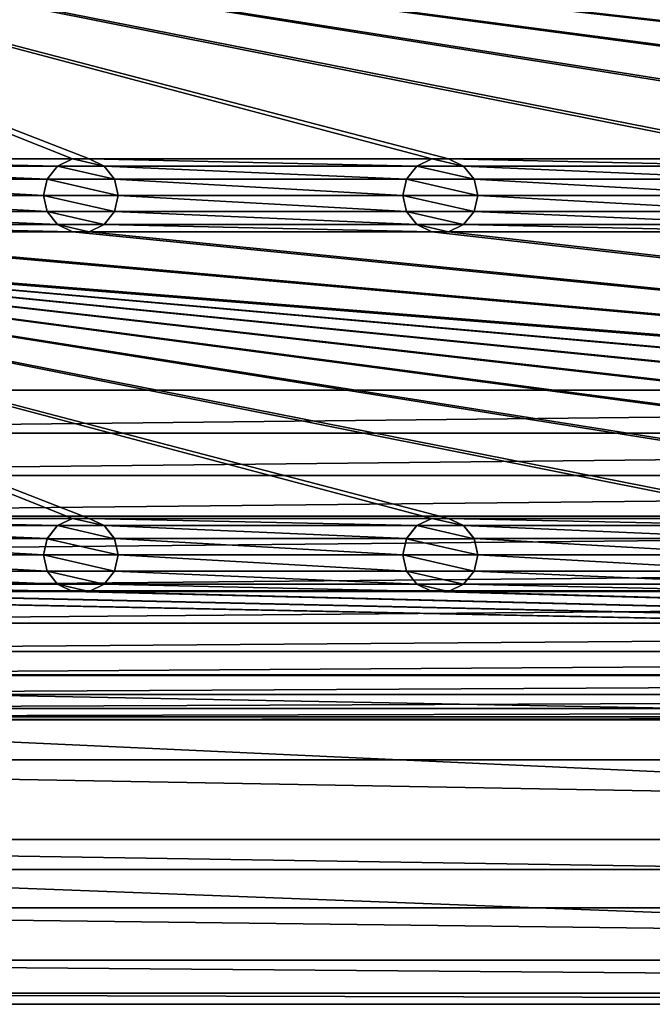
# Model space of a CAD drawing. Header units: metres. Extents: x -150 to 307, y -550 to 84.
# Tile 4 of 256: x -76 to -34, y -550 to -484. Entities that reach past the tile are written whole.
import ezdxf

# ---------------------------------------------------------------- set-up
doc = ezdxf.new("R2010")
doc.units = ezdxf.units.M
doc.layers.add('solid_26006363', color=7, linetype='CONTINUOUS')

msp = doc.modelspace()

# ---------------------------------------------------------------- linework, layer by layer
at = {"layer": 'solid_26006363'}
for points in [[(-131, -291, 1206.174683), (-131, -509, 1206.174683), (-10.275216, -388.140503, 1206.174683)], [(-131, -509, 1206.174683), (-13.202059, -391.518341, 1206.174683), (-10.275216, -388.140503, 1206.174683)], [(-131, -509, 1206.174683), (-15.057774, -395.582275, 1206.174683), (-13.202059, -391.518341, 1206.174683)], [(-131, -509, 1206.174683), (-15.692883, -400, 1206.174683), (-15.057774, -395.582275, 1206.174683)], [(-131, -509, 1206.174683), (-15.057774, -404.417725, 1206.174683), (-15.692883, -400, 1206.174683)], [(-131, -509, 1206.174683), (-13.202059, -408.481659, 1206.174683), (-15.057774, -404.417725, 1206.174683)], [(-131, -509, 1206.174683), (-10.275216, -411.859497, 1206.174683), (-13.202059, -408.481659, 1206.174683)], [(-131, -509, 1206.174683), (-6.515693, -414.275421, 1206.174683), (-10.275216, -411.859497, 1206.174683)], [(-131, -509, 1206.174683), (10.275216, -411.859497, 1206.174683), (6.515693, -414.275421, 1206.174683)], [(-131, -509, 1206.174683), (131, -509, 1206.174683), (10.275216, -411.859497, 1206.174683)], [(-131, -509, 1206.174683), (-2.23084, -415.533386, 1206.174683), (-6.515693, -414.275421, 1206.174683)], [(-131, -509, 1206.174683), (6.515693, -414.275421, 1206.174683), (2.23084, -415.533386, 1206.174683)], [(-131, -509, 1206.174683), (2.23084, -415.533386, 1206.174683), (-2.23084, -415.533386, 1206.174683)], [(-120.554741, -474.437469, 1201.174683), (0.554741, -493.562531, 1201.174683), (-0.554741, -493.562531, 1201.174683)], [(-120.554741, -474.437469, 1201.174683), (-0.554741, -493.562531, 1201.174683), (-23.445259, -493.562531, 1201.174683)], [(-120.554741, -474.437469, 1201.174683), (23.445259, -493.562531, 1201.174683), (0.554741, -493.562531, 1201.174683)], [(-120.554741, -474.437469, 1201.174683), (24.554741, -493.562531, 1201.174683), (23.445259, -493.562531, 1201.174683)], [(-120.554741, -474.437469, 1201.174683), (47.445259, -493.562531, 1201.174683), (24.554741, -493.562531, 1201.174683)], [(-120.554741, -474.437469, 1201.174683), (48.554741, -493.562531, 1201.174683), (47.445259, -493.562531, 1201.174683)], [(-120.554741, -474.437469, 1201.174683), (71.445259, -493.562531, 1201.174683), (48.554741, -493.562531, 1201.174683)], [(-120.554741, -474.437469, 1201.174683), (72.554741, -493.562531, 1201.174683), (71.445259, -493.562531, 1201.174683)], [(-120.554741, -474.437469, 1201.174683), (95.445259, -493.562531, 1201.174683), (72.554741, -493.562531, 1201.174683)], [(-120.554741, -474.437469, 1201.174683), (96.554741, -493.562531, 1201.174683), (95.445259, -493.562531, 1201.174683)], [(-120.554741, -474.437469, 1201.174683), (119.445259, -493.562531, 1201.174683), (96.554741, -493.562531, 1201.174683)], [(-120.554741, -474.437469, 1201.174683), (120.554741, -493.562531, 1201.174683), (119.445259, -493.562531, 1201.174683)], [(-120.554741, -474.437469, 1201.174683), (-119.445259, -474.437469, 1201.174683), (120.554741, -493.562531, 1201.174683)], [(-120.554741, -474.437469, 1201.174683), (-23.445259, -493.562531, 1201.174683), (-24.554741, -493.562531, 1201.174683)], [(-120.554741, -474.437469, 1201.174683), (-24.554741, -493.562531, 1201.174683), (-47.445259, -493.562531, 1201.174683)], [(-120.554741, -474.437469, 1201.174683), (-47.445259, -493.562531, 1201.174683), (-48.554741, -493.562531, 1201.174683)], [(-120.554741, -474.437469, 1201.174683), (-48.554741, -493.562531, 1201.174683), (-71.445259, -493.562531, 1201.174683)], [(-120.554741, -474.437469, 1201.174683), (-71.445259, -493.562531, 1201.174683), (-72.554741, -493.562531, 1201.174683)], [(-120.554741, -474.437469, 1201.174683), (-72.554741, -493.562531, 1201.174683), (-95.445259, -493.562531, 1201.174683)], [(-119.445259, -474.437469, 1201.174683), (-96.554741, -474.437469, 1201.174683), (120.554741, -493.562531, 1201.174683)], [(-96.554741, -474.437469, 1201.174683), (-95.445259, -474.437469, 1201.174683), (120.554741, -493.562531, 1201.174683)], [(-95.445259, -474.437469, 1201.174683), (-72.554741, -474.437469, 1201.174683), (120.554741, -493.562531, 1201.174683)], [(-72.554741, -474.437469, 1201.174683), (-71.445259, -474.437469, 1201.174683), (120.554741, -493.562531, 1201.174683)], [(-71.445259, -474.437469, 1201.174683), (-48.554741, -474.437469, 1201.174683), (120.554741, -493.562531, 1201.174683)], [(-48.554741, -474.437469, 1201.174683), (-47.445259, -474.437469, 1201.174683), (120.554741, -493.562531, 1201.174683)], [(-47.445259, -474.437469, 1201.174683), (-24.554741, -474.437469, 1201.174683), (120.554741, -493.562531, 1201.174683)], [(-95.445259, -493.562531, 1201.174683), (-72.554741, -493.562531, 1201.174683), (-73.557716, -494.045685, 1201.174683)], [(-94.442284, -494.045685, 1201.174683), (-95.445259, -493.562531, 1201.174683), (-73.557716, -494.045685, 1201.174683)], [(-73.559898, -494.047516, 1198.674683), (-73.557716, -494.045685, 1201.174683), (-72.554741, -493.562531, 1201.174683)], [(-73.559898, -494.047516, 1198.674683), (-72.554741, -493.562531, 1201.174683), (-72.556885, -493.564178, 1198.674683)], [(-73.559898, -494.047516, 1198.674683), (-72.556885, -493.564178, 1198.674683), (-70.440102, -494.047516, 1198.674683)], [(-72.556885, -493.564178, 1198.674683), (-72.554741, -493.562531, 1201.174683), (-71.445259, -493.562531, 1201.174683)], [(-72.556885, -493.564178, 1198.674683), (-71.445259, -493.562531, 1201.174683), (-71.443115, -493.564178, 1198.674683)], [(-72.556885, -493.564178, 1198.674683), (-71.443115, -493.564178, 1198.674683), (-70.440102, -494.047516, 1198.674683)], [(-71.445259, -493.562531, 1201.174683), (-48.554741, -493.562531, 1201.174683), (-49.55772, -494.045685, 1201.174683)], [(-70.442284, -494.045685, 1201.174683), (-71.445259, -493.562531, 1201.174683), (-49.55772, -494.045685, 1201.174683)], [(-71.443115, -493.564178, 1198.674683), (-71.445259, -493.562531, 1201.174683), (-70.442284, -494.045685, 1201.174683)], [(-71.443115, -493.564178, 1198.674683), (-70.442284, -494.045685, 1201.174683), (-70.440102, -494.047516, 1198.674683)], [(-49.559898, -494.047516, 1198.674683), (-49.55772, -494.045685, 1201.174683), (-48.554741, -493.562531, 1201.174683)], [(-49.559898, -494.047516, 1198.674683), (-48.554741, -493.562531, 1201.174683), (-48.556881, -493.564178, 1198.674683)], [(-49.559898, -494.047516, 1198.674683), (-48.556881, -493.564178, 1198.674683), (-46.440102, -494.047516, 1198.674683)], [(-48.556881, -493.564178, 1198.674683), (-48.554741, -493.562531, 1201.174683), (-47.445259, -493.562531, 1201.174683)], [(-48.556881, -493.564178, 1198.674683), (-47.445259, -493.562531, 1201.174683), (-47.443119, -493.564178, 1198.674683)], [(-48.556881, -493.564178, 1198.674683), (-47.443119, -493.564178, 1198.674683), (-46.440102, -494.047516, 1198.674683)], [(-47.445259, -493.562531, 1201.174683), (-24.554741, -493.562531, 1201.174683), (-25.557718, -494.045685, 1201.174683)], [(-46.44228, -494.045685, 1201.174683), (-47.445259, -493.562531, 1201.174683), (-25.557718, -494.045685, 1201.174683)], [(-47.443119, -493.564178, 1198.674683), (-47.445259, -493.562531, 1201.174683), (-46.44228, -494.045685, 1201.174683)], [(-47.443119, -493.564178, 1198.674683), (-46.44228, -494.045685, 1201.174683), (-46.440102, -494.047516, 1198.674683)], [(-94.442284, -494.045685, 1201.174683), (-73.557716, -494.045685, 1201.174683), (-74.252586, -494.916962, 1201.174683)], [(-93.747414, -494.916962, 1201.174683), (-94.442284, -494.045685, 1201.174683), (-74.252586, -494.916962, 1201.174683)], [(-74.25309, -494.917419, 1198.674683), (-74.252586, -494.916962, 1201.174683), (-73.557716, -494.045685, 1201.174683)], [(-74.25309, -494.917419, 1198.674683), (-73.557716, -494.045685, 1201.174683), (-73.559898, -494.047516, 1198.674683)], [(-74.25309, -494.917419, 1198.674683), (-73.559898, -494.047516, 1198.674683), (-69.74691, -494.917419, 1198.674683)], [(-73.559898, -494.047516, 1198.674683), (-70.440102, -494.047516, 1198.674683), (-69.74691, -494.917419, 1198.674683)], [(-70.442284, -494.045685, 1201.174683), (-49.55772, -494.045685, 1201.174683), (-50.252583, -494.916962, 1201.174683)], [(-69.747414, -494.916962, 1201.174683), (-70.442284, -494.045685, 1201.174683), (-50.252583, -494.916962, 1201.174683)], [(-70.440102, -494.047516, 1198.674683), (-70.442284, -494.045685, 1201.174683), (-69.747414, -494.916962, 1201.174683)], [(-70.440102, -494.047516, 1198.674683), (-69.747414, -494.916962, 1201.174683), (-69.74691, -494.917419, 1198.674683)], [(-50.253086, -494.917419, 1198.674683), (-50.252583, -494.916962, 1201.174683), (-49.55772, -494.045685, 1201.174683)], [(-50.253086, -494.917419, 1198.674683), (-49.55772, -494.045685, 1201.174683), (-49.559898, -494.047516, 1198.674683)], [(-50.253086, -494.917419, 1198.674683), (-49.559898, -494.047516, 1198.674683), (-45.746914, -494.917419, 1198.674683)], [(-49.559898, -494.047516, 1198.674683), (-46.440102, -494.047516, 1198.674683), (-45.746914, -494.917419, 1198.674683)], [(-46.44228, -494.045685, 1201.174683), (-25.557718, -494.045685, 1201.174683), (-26.252584, -494.916962, 1201.174683)], [(-45.747417, -494.916962, 1201.174683), (-46.44228, -494.045685, 1201.174683), (-26.252584, -494.916962, 1201.174683)], [(-46.440102, -494.047516, 1198.674683), (-46.44228, -494.045685, 1201.174683), (-45.747417, -494.916962, 1201.174683)], [(-46.440102, -494.047516, 1198.674683), (-45.747417, -494.916962, 1201.174683), (-45.746914, -494.917419, 1198.674683)], [(-93.747414, -494.916962, 1201.174683), (-74.252586, -494.916962, 1201.174683), (-74.5, -496, 1201.174683)], [(-93.5, -496, 1201.174683), (-93.747414, -494.916962, 1201.174683), (-74.5, -496, 1201.174683)], [(-74.5, -496, 1198.674683), (-74.5, -496, 1201.174683), (-74.252586, -494.916962, 1201.174683)], [(-74.25309, -494.917419, 1198.674683), (-74.5, -496, 1198.674683), (-74.252586, -494.916962, 1201.174683)], [(-74.25309, -494.917419, 1198.674683), (-69.5, -496, 1198.674683), (-74.5, -496, 1198.674683)], [(-74.25309, -494.917419, 1198.674683), (-69.74691, -494.917419, 1198.674683), (-69.5, -496, 1198.674683)], [(-69.747414, -494.916962, 1201.174683), (-50.252583, -494.916962, 1201.174683), (-50.5, -496, 1201.174683)], [(-69.5, -496, 1201.174683), (-69.747414, -494.916962, 1201.174683), (-50.5, -496, 1201.174683)], [(-69.74691, -494.917419, 1198.674683), (-69.747414, -494.916962, 1201.174683), (-69.5, -496, 1201.174683)], [(-69.74691, -494.917419, 1198.674683), (-69.5, -496, 1201.174683), (-69.5, -496, 1198.674683)], [(-50.5, -496, 1198.674683), (-50.5, -496, 1201.174683), (-50.252583, -494.916962, 1201.174683)], [(-50.253086, -494.917419, 1198.674683), (-50.5, -496, 1198.674683), (-50.252583, -494.916962, 1201.174683)], [(-50.253086, -494.917419, 1198.674683), (-45.5, -496, 1198.674683), (-50.5, -496, 1198.674683)], [(-50.253086, -494.917419, 1198.674683), (-45.746914, -494.917419, 1198.674683), (-45.5, -496, 1198.674683)], [(-45.747417, -494.916962, 1201.174683), (-26.252584, -494.916962, 1201.174683), (-26.5, -496, 1201.174683)], [(-45.5, -496, 1201.174683), (-45.747417, -494.916962, 1201.174683), (-26.5, -496, 1201.174683)], [(-45.746914, -494.917419, 1198.674683), (-45.747417, -494.916962, 1201.174683), (-45.5, -496, 1201.174683)], [(-45.746914, -494.917419, 1198.674683), (-45.5, -496, 1201.174683), (-45.5, -496, 1198.674683)], [(-93.747414, -497.083038, 1201.174683), (-93.5, -496, 1201.174683), (-74.252586, -497.083038, 1201.174683)], [(-93.5, -496, 1201.174683), (-74.5, -496, 1201.174683), (-74.252586, -497.083038, 1201.174683)], [(-74.25309, -497.082581, 1198.674683), (-74.252586, -497.083038, 1201.174683), (-74.5, -496, 1201.174683)], [(-74.25309, -497.082581, 1198.674683), (-74.5, -496, 1201.174683), (-74.5, -496, 1198.674683)], [(-69.74691, -497.082581, 1198.674683), (-74.25309, -497.082581, 1198.674683), (-74.5, -496, 1198.674683)], [(-69.5, -496, 1198.674683), (-69.74691, -497.082581, 1198.674683), (-74.5, -496, 1198.674683)], [(-69.747414, -497.083038, 1201.174683), (-69.5, -496, 1201.174683), (-50.252583, -497.083038, 1201.174683)], [(-69.5, -496, 1198.674683), (-69.5, -496, 1201.174683), (-69.747414, -497.083038, 1201.174683)], [(-69.5, -496, 1198.674683), (-69.747414, -497.083038, 1201.174683), (-69.74691, -497.082581, 1198.674683)], [(-69.5, -496, 1201.174683), (-50.5, -496, 1201.174683), (-50.252583, -497.083038, 1201.174683)], [(-50.253086, -497.082581, 1198.674683), (-50.252583, -497.083038, 1201.174683), (-50.5, -496, 1201.174683)], [(-50.253086, -497.082581, 1198.674683), (-50.5, -496, 1201.174683), (-50.5, -496, 1198.674683)], [(-45.746914, -497.082581, 1198.674683), (-50.253086, -497.082581, 1198.674683), (-50.5, -496, 1198.674683)], [(-45.5, -496, 1198.674683), (-45.746914, -497.082581, 1198.674683), (-50.5, -496, 1198.674683)], [(-45.747417, -497.083038, 1201.174683), (-45.5, -496, 1201.174683), (-26.252584, -497.083038, 1201.174683)], [(-45.5, -496, 1198.674683), (-45.5, -496, 1201.174683), (-45.747417, -497.083038, 1201.174683)], [(-45.5, -496, 1198.674683), (-45.747417, -497.083038, 1201.174683), (-45.746914, -497.082581, 1198.674683)], [(-45.5, -496, 1201.174683), (-26.5, -496, 1201.174683), (-26.252584, -497.083038, 1201.174683)], [(-94.442284, -497.954315, 1201.174683), (-93.747414, -497.083038, 1201.174683), (-73.557716, -497.954315, 1201.174683)], [(-93.747414, -497.083038, 1201.174683), (-74.252586, -497.083038, 1201.174683), (-73.557716, -497.954315, 1201.174683)], [(-73.559898, -497.952484, 1198.674683), (-74.252586, -497.083038, 1201.174683), (-74.25309, -497.082581, 1198.674683)], [(-70.440102, -497.952484, 1198.674683), (-73.559898, -497.952484, 1198.674683), (-74.25309, -497.082581, 1198.674683)], [(-69.74691, -497.082581, 1198.674683), (-70.440102, -497.952484, 1198.674683), (-74.25309, -497.082581, 1198.674683)], [(-73.559898, -497.952484, 1198.674683), (-73.557716, -497.954315, 1201.174683), (-74.252586, -497.083038, 1201.174683)], [(-69.74691, -497.082581, 1198.674683), (-69.747414, -497.083038, 1201.174683), (-70.442284, -497.954315, 1201.174683)], [(-69.74691, -497.082581, 1198.674683), (-70.442284, -497.954315, 1201.174683), (-70.440102, -497.952484, 1198.674683)], [(-70.442284, -497.954315, 1201.174683), (-69.747414, -497.083038, 1201.174683), (-49.55772, -497.954315, 1201.174683)], [(-69.747414, -497.083038, 1201.174683), (-50.252583, -497.083038, 1201.174683), (-49.55772, -497.954315, 1201.174683)], [(-49.559898, -497.952484, 1198.674683), (-50.252583, -497.083038, 1201.174683), (-50.253086, -497.082581, 1198.674683)], [(-46.440102, -497.952484, 1198.674683), (-49.559898, -497.952484, 1198.674683), (-50.253086, -497.082581, 1198.674683)], [(-45.746914, -497.082581, 1198.674683), (-46.440102, -497.952484, 1198.674683), (-50.253086, -497.082581, 1198.674683)], [(-49.559898, -497.952484, 1198.674683), (-49.55772, -497.954315, 1201.174683), (-50.252583, -497.083038, 1201.174683)], [(-45.746914, -497.082581, 1198.674683), (-45.747417, -497.083038, 1201.174683), (-46.44228, -497.954315, 1201.174683)], [(-45.746914, -497.082581, 1198.674683), (-46.44228, -497.954315, 1201.174683), (-46.440102, -497.952484, 1198.674683)], [(-46.44228, -497.954315, 1201.174683), (-45.747417, -497.083038, 1201.174683), (-25.557718, -497.954315, 1201.174683)], [(-45.747417, -497.083038, 1201.174683), (-26.252584, -497.083038, 1201.174683), (-25.557718, -497.954315, 1201.174683)], [(-95.445259, -498.437469, 1201.174683), (-94.442284, -497.954315, 1201.174683), (-72.554741, -498.437469, 1201.174683)], [(-94.442284, -497.954315, 1201.174683), (-73.557716, -497.954315, 1201.174683), (-72.554741, -498.437469, 1201.174683)], [(-72.556885, -498.435822, 1198.674683), (-73.557716, -497.954315, 1201.174683), (-73.559898, -497.952484, 1198.674683)], [(-71.443115, -498.435822, 1198.674683), (-72.556885, -498.435822, 1198.674683), (-73.559898, -497.952484, 1198.674683)], [(-70.440102, -497.952484, 1198.674683), (-71.443115, -498.435822, 1198.674683), (-73.559898, -497.952484, 1198.674683)], [(-72.556885, -498.435822, 1198.674683), (-72.554741, -498.437469, 1201.174683), (-73.557716, -497.954315, 1201.174683)], [(-70.440102, -497.952484, 1198.674683), (-70.442284, -497.954315, 1201.174683), (-71.445259, -498.437469, 1201.174683)], [(-70.440102, -497.952484, 1198.674683), (-71.445259, -498.437469, 1201.174683), (-71.443115, -498.435822, 1198.674683)], [(-71.445259, -498.437469, 1201.174683), (-70.442284, -497.954315, 1201.174683), (-48.554741, -498.437469, 1201.174683)], [(-70.442284, -497.954315, 1201.174683), (-49.55772, -497.954315, 1201.174683), (-48.554741, -498.437469, 1201.174683)], [(-48.556881, -498.435822, 1198.674683), (-49.55772, -497.954315, 1201.174683), (-49.559898, -497.952484, 1198.674683)], [(-47.443119, -498.435822, 1198.674683), (-48.556881, -498.435822, 1198.674683), (-49.559898, -497.952484, 1198.674683)], [(-46.440102, -497.952484, 1198.674683), (-47.443119, -498.435822, 1198.674683), (-49.559898, -497.952484, 1198.674683)], [(-48.556881, -498.435822, 1198.674683), (-48.554741, -498.437469, 1201.174683), (-49.55772, -497.954315, 1201.174683)], [(-46.440102, -497.952484, 1198.674683), (-46.44228, -497.954315, 1201.174683), (-47.445259, -498.437469, 1201.174683)], [(-46.440102, -497.952484, 1198.674683), (-47.445259, -498.437469, 1201.174683), (-47.443119, -498.435822, 1198.674683)], [(-47.445259, -498.437469, 1201.174683), (-46.44228, -497.954315, 1201.174683), (-24.554741, -498.437469, 1201.174683)], [(-46.44228, -497.954315, 1201.174683), (-25.557718, -497.954315, 1201.174683), (-24.554741, -498.437469, 1201.174683)], [(-120.554741, -498.437469, 1201.174683), (0.554741, -517.562561, 1201.174683), (-0.554741, -517.562561, 1201.174683)], [(-120.554741, -498.437469, 1201.174683), (-0.554741, -517.562561, 1201.174683), (-23.445259, -517.562561, 1201.174683)], [(-120.554741, -498.437469, 1201.174683), (23.445259, -517.562561, 1201.174683), (0.554741, -517.562561, 1201.174683)], [(-120.554741, -498.437469, 1201.174683), (24.554741, -517.562561, 1201.174683), (23.445259, -517.562561, 1201.174683)], [(-120.554741, -498.437469, 1201.174683), (47.445259, -517.562561, 1201.174683), (24.554741, -517.562561, 1201.174683)], [(-120.554741, -498.437469, 1201.174683), (48.554741, -517.562561, 1201.174683), (47.445259, -517.562561, 1201.174683)], [(-120.554741, -498.437469, 1201.174683), (71.445259, -517.562561, 1201.174683), (48.554741, -517.562561, 1201.174683)], [(-120.554741, -498.437469, 1201.174683), (72.554741, -517.562561, 1201.174683), (71.445259, -517.562561, 1201.174683)], [(-120.554741, -498.437469, 1201.174683), (95.445259, -517.562561, 1201.174683), (72.554741, -517.562561, 1201.174683)], [(-120.554741, -498.437469, 1201.174683), (96.554741, -517.562561, 1201.174683), (95.445259, -517.562561, 1201.174683)], [(-120.554741, -498.437469, 1201.174683), (119.445259, -517.562561, 1201.174683), (96.554741, -517.562561, 1201.174683)], [(-120.554741, -498.437469, 1201.174683), (120.554741, -517.562561, 1201.174683), (119.445259, -517.562561, 1201.174683)], [(-120.554741, -498.437469, 1201.174683), (-119.445259, -498.437469, 1201.174683), (120.554741, -517.562561, 1201.174683)], [(-120.554741, -498.437469, 1201.174683), (-23.445259, -517.562561, 1201.174683), (-24.554741, -517.562561, 1201.174683)], [(-120.554741, -498.437469, 1201.174683), (-24.554741, -517.562561, 1201.174683), (-47.445259, -517.562561, 1201.174683)], [(-120.554741, -498.437469, 1201.174683), (-47.445259, -517.562561, 1201.174683), (-48.554741, -517.562561, 1201.174683)], [(-120.554741, -498.437469, 1201.174683), (-48.554741, -517.562561, 1201.174683), (-71.445259, -517.562561, 1201.174683)], [(-120.554741, -498.437469, 1201.174683), (-71.445259, -517.562561, 1201.174683), (-72.554741, -517.562561, 1201.174683)], [(-120.554741, -498.437469, 1201.174683), (-72.554741, -517.562561, 1201.174683), (-95.445259, -517.562561, 1201.174683)], [(-119.445259, -498.437469, 1201.174683), (-96.554741, -498.437469, 1201.174683), (120.554741, -517.562561, 1201.174683)], [(-96.554741, -498.437469, 1201.174683), (-95.445259, -498.437469, 1201.174683), (120.554741, -517.562561, 1201.174683)], [(-95.445259, -498.437469, 1201.174683), (-72.554741, -498.437469, 1201.174683), (120.554741, -517.562561, 1201.174683)], [(-71.443115, -498.435822, 1198.674683), (-72.554741, -498.437469, 1201.174683), (-72.556885, -498.435822, 1198.674683)], [(-71.443115, -498.435822, 1198.674683), (-71.445259, -498.437469, 1201.174683), (-72.554741, -498.437469, 1201.174683)], [(-72.554741, -498.437469, 1201.174683), (-71.445259, -498.437469, 1201.174683), (120.554741, -517.562561, 1201.174683)], [(-71.445259, -498.437469, 1201.174683), (-48.554741, -498.437469, 1201.174683), (120.554741, -517.562561, 1201.174683)], [(-47.443119, -498.435822, 1198.674683), (-48.554741, -498.437469, 1201.174683), (-48.556881, -498.435822, 1198.674683)], [(-47.443119, -498.435822, 1198.674683), (-47.445259, -498.437469, 1201.174683), (-48.554741, -498.437469, 1201.174683)], [(-48.554741, -498.437469, 1201.174683), (-47.445259, -498.437469, 1201.174683), (120.554741, -517.562561, 1201.174683)], [(-47.445259, -498.437469, 1201.174683), (-24.554741, -498.437469, 1201.174683), (120.554741, -517.562561, 1201.174683)], [(-131, -509, 1206.174683), (-130.808945, -511.885529, 1206.174683), (131, -509, 1206.174683)], [(-130.808945, -511.885529, 1206.174683), (130.808945, -511.885529, 1206.174683), (131, -509, 1206.174683)], [(-130.808945, -511.885529, 1206.174683), (-130.250977, -514.690186, 1206.174683), (130.808945, -511.885529, 1206.174683)], [(-130.250977, -514.690186, 1206.174683), (130.250977, -514.690186, 1206.174683), (130.808945, -511.885529, 1206.174683)], [(-130.250977, -514.690186, 1206.174683), (-129.323181, -517.422363, 1206.174683), (130.250977, -514.690186, 1206.174683)], [(-129.323181, -517.422363, 1206.174683), (129.323181, -517.422363, 1206.174683), (130.250977, -514.690186, 1206.174683)], [(-129.323181, -517.422363, 1206.174683), (-128.053207, -519.996826, 1206.174683), (129.323181, -517.422363, 1206.174683)], [(-128.053207, -519.996826, 1206.174683), (128.053207, -519.996826, 1206.174683), (129.323181, -517.422363, 1206.174683)], [(-95.445259, -517.562561, 1201.174683), (-72.554741, -517.562561, 1201.174683), (-73.557716, -518.045654, 1201.174683)], [(-94.442284, -518.045654, 1201.174683), (-95.445259, -517.562561, 1201.174683), (-73.557716, -518.045654, 1201.174683)], [(-73.559898, -518.047546, 1198.674683), (-73.557716, -518.045654, 1201.174683), (-72.554741, -517.562561, 1201.174683)], [(-73.559898, -518.047546, 1198.674683), (-72.554741, -517.562561, 1201.174683), (-72.556885, -517.564148, 1198.674683)], [(-73.559898, -518.047546, 1198.674683), (-72.556885, -517.564148, 1198.674683), (-70.440102, -518.047546, 1198.674683)], [(-72.556885, -517.564148, 1198.674683), (-72.554741, -517.562561, 1201.174683), (-71.445259, -517.562561, 1201.174683)], [(-72.556885, -517.564148, 1198.674683), (-71.445259, -517.562561, 1201.174683), (-71.443115, -517.564148, 1198.674683)], [(-72.556885, -517.564148, 1198.674683), (-71.443115, -517.564148, 1198.674683), (-70.440102, -518.047546, 1198.674683)], [(-71.445259, -517.562561, 1201.174683), (-48.554741, -517.562561, 1201.174683), (-49.55772, -518.045654, 1201.174683)], [(-70.442284, -518.045654, 1201.174683), (-71.445259, -517.562561, 1201.174683), (-49.55772, -518.045654, 1201.174683)], [(-71.443115, -517.564148, 1198.674683), (-71.445259, -517.562561, 1201.174683), (-70.442284, -518.045654, 1201.174683)], [(-71.443115, -517.564148, 1198.674683), (-70.442284, -518.045654, 1201.174683), (-70.440102, -518.047546, 1198.674683)], [(-49.559898, -518.047546, 1198.674683), (-49.55772, -518.045654, 1201.174683), (-48.554741, -517.562561, 1201.174683)], [(-49.559898, -518.047546, 1198.674683), (-48.554741, -517.562561, 1201.174683), (-48.556881, -517.564148, 1198.674683)], [(-49.559898, -518.047546, 1198.674683), (-48.556881, -517.564148, 1198.674683), (-46.440102, -518.047546, 1198.674683)], [(-48.556881, -517.564148, 1198.674683), (-48.554741, -517.562561, 1201.174683), (-47.445259, -517.562561, 1201.174683)], [(-48.556881, -517.564148, 1198.674683), (-47.445259, -517.562561, 1201.174683), (-47.443119, -517.564148, 1198.674683)], [(-48.556881, -517.564148, 1198.674683), (-47.443119, -517.564148, 1198.674683), (-46.440102, -518.047546, 1198.674683)], [(-47.445259, -517.562561, 1201.174683), (-24.554741, -517.562561, 1201.174683), (-25.557718, -518.045654, 1201.174683)], [(-46.44228, -518.045654, 1201.174683), (-47.445259, -517.562561, 1201.174683), (-25.557718, -518.045654, 1201.174683)], [(-47.443119, -517.564148, 1198.674683), (-47.445259, -517.562561, 1201.174683), (-46.44228, -518.045654, 1201.174683)], [(-47.443119, -517.564148, 1198.674683), (-46.44228, -518.045654, 1201.174683), (-46.440102, -518.047546, 1198.674683)], [(-94.442284, -518.045654, 1201.174683), (-73.557716, -518.045654, 1201.174683), (-74.252586, -518.916931, 1201.174683)], [(-93.747414, -518.916931, 1201.174683), (-94.442284, -518.045654, 1201.174683), (-74.252586, -518.916931, 1201.174683)], [(-74.25309, -518.917419, 1198.674683), (-74.252586, -518.916931, 1201.174683), (-73.557716, -518.045654, 1201.174683)], [(-74.25309, -518.917419, 1198.674683), (-73.557716, -518.045654, 1201.174683), (-73.559898, -518.047546, 1198.674683)], [(-74.25309, -518.917419, 1198.674683), (-73.559898, -518.047546, 1198.674683), (-69.74691, -518.917419, 1198.674683)], [(-73.559898, -518.047546, 1198.674683), (-70.440102, -518.047546, 1198.674683), (-69.74691, -518.917419, 1198.674683)], [(-70.442284, -518.045654, 1201.174683), (-49.55772, -518.045654, 1201.174683), (-50.252583, -518.916931, 1201.174683)], [(-69.747414, -518.916931, 1201.174683), (-70.442284, -518.045654, 1201.174683), (-50.252583, -518.916931, 1201.174683)], [(-70.440102, -518.047546, 1198.674683), (-70.442284, -518.045654, 1201.174683), (-69.747414, -518.916931, 1201.174683)], [(-70.440102, -518.047546, 1198.674683), (-69.747414, -518.916931, 1201.174683), (-69.74691, -518.917419, 1198.674683)], [(-50.253086, -518.917419, 1198.674683), (-50.252583, -518.916931, 1201.174683), (-49.55772, -518.045654, 1201.174683)], [(-50.253086, -518.917419, 1198.674683), (-49.55772, -518.045654, 1201.174683), (-49.559898, -518.047546, 1198.674683)], [(-50.253086, -518.917419, 1198.674683), (-49.559898, -518.047546, 1198.674683), (-45.746914, -518.917419, 1198.674683)], [(-49.559898, -518.047546, 1198.674683), (-46.440102, -518.047546, 1198.674683), (-45.746914, -518.917419, 1198.674683)], [(-46.44228, -518.045654, 1201.174683), (-25.557718, -518.045654, 1201.174683), (-26.252584, -518.916931, 1201.174683)], [(-45.747417, -518.916931, 1201.174683), (-46.44228, -518.045654, 1201.174683), (-26.252584, -518.916931, 1201.174683)], [(-46.440102, -518.047546, 1198.674683), (-46.44228, -518.045654, 1201.174683), (-45.747417, -518.916931, 1201.174683)], [(-46.440102, -518.047546, 1198.674683), (-45.747417, -518.916931, 1201.174683), (-45.746914, -518.917419, 1198.674683)], [(-93.747414, -518.916931, 1201.174683), (-74.252586, -518.916931, 1201.174683), (-74.5, -520, 1201.174683)], [(-93.5, -520, 1201.174683), (-93.747414, -518.916931, 1201.174683), (-74.5, -520, 1201.174683)], [(-74.5, -520, 1198.674683), (-74.5, -520, 1201.174683), (-74.252586, -518.916931, 1201.174683)], [(-74.25309, -518.917419, 1198.674683), (-74.5, -520, 1198.674683), (-74.252586, -518.916931, 1201.174683)], [(-74.25309, -518.917419, 1198.674683), (-69.5, -520, 1198.674683), (-74.5, -520, 1198.674683)], [(-74.25309, -518.917419, 1198.674683), (-69.74691, -518.917419, 1198.674683), (-69.5, -520, 1198.674683)], [(-69.747414, -518.916931, 1201.174683), (-50.252583, -518.916931, 1201.174683), (-50.5, -520, 1201.174683)], [(-69.5, -520, 1201.174683), (-69.747414, -518.916931, 1201.174683), (-50.5, -520, 1201.174683)], [(-69.74691, -518.917419, 1198.674683), (-69.747414, -518.916931, 1201.174683), (-69.5, -520, 1201.174683)], [(-69.74691, -518.917419, 1198.674683), (-69.5, -520, 1201.174683), (-69.5, -520, 1198.674683)], [(-50.5, -520, 1198.674683), (-50.5, -520, 1201.174683), (-50.252583, -518.916931, 1201.174683)], [(-50.253086, -518.917419, 1198.674683), (-50.5, -520, 1198.674683), (-50.252583, -518.916931, 1201.174683)], [(-50.253086, -518.917419, 1198.674683), (-45.5, -520, 1198.674683), (-50.5, -520, 1198.674683)], [(-50.253086, -518.917419, 1198.674683), (-45.746914, -518.917419, 1198.674683), (-45.5, -520, 1198.674683)], [(-45.747417, -518.916931, 1201.174683), (-26.252584, -518.916931, 1201.174683), (-26.5, -520, 1201.174683)], [(-45.5, -520, 1201.174683), (-45.747417, -518.916931, 1201.174683), (-26.5, -520, 1201.174683)], [(-45.746914, -518.917419, 1198.674683), (-45.747417, -518.916931, 1201.174683), (-45.5, -520, 1201.174683)], [(-45.746914, -518.917419, 1198.674683), (-45.5, -520, 1201.174683), (-45.5, -520, 1198.674683)], [(-128.053207, -519.996826, 1206.174683), (-126.452072, -522.394775, 1206.174683), (128.053207, -519.996826, 1206.174683)], [(-126.452072, -522.394775, 1206.174683), (126.452072, -522.394775, 1206.174683), (128.053207, -519.996826, 1206.174683)], [(-93.747414, -521.083069, 1201.174683), (-93.5, -520, 1201.174683), (-74.252586, -521.083069, 1201.174683)], [(-93.5, -520, 1201.174683), (-74.5, -520, 1201.174683), (-74.252586, -521.083069, 1201.174683)], [(-74.25309, -521.082581, 1198.674683), (-74.252586, -521.083069, 1201.174683), (-74.5, -520, 1201.174683)], [(-74.25309, -521.082581, 1198.674683), (-74.5, -520, 1201.174683), (-74.5, -520, 1198.674683)], [(-69.74691, -521.082581, 1198.674683), (-74.25309, -521.082581, 1198.674683), (-74.5, -520, 1198.674683)], [(-69.5, -520, 1198.674683), (-69.74691, -521.082581, 1198.674683), (-74.5, -520, 1198.674683)], [(-69.747414, -521.083069, 1201.174683), (-69.5, -520, 1201.174683), (-50.252583, -521.083069, 1201.174683)], [(-69.5, -520, 1198.674683), (-69.5, -520, 1201.174683), (-69.747414, -521.083069, 1201.174683)], [(-69.5, -520, 1198.674683), (-69.747414, -521.083069, 1201.174683), (-69.74691, -521.082581, 1198.674683)], [(-69.5, -520, 1201.174683), (-50.5, -520, 1201.174683), (-50.252583, -521.083069, 1201.174683)], [(-50.253086, -521.082581, 1198.674683), (-50.252583, -521.083069, 1201.174683), (-50.5, -520, 1201.174683)], [(-50.253086, -521.082581, 1198.674683), (-50.5, -520, 1201.174683), (-50.5, -520, 1198.674683)], [(-45.746914, -521.082581, 1198.674683), (-50.253086, -521.082581, 1198.674683), (-50.5, -520, 1198.674683)], [(-45.5, -520, 1198.674683), (-45.746914, -521.082581, 1198.674683), (-50.5, -520, 1198.674683)], [(-45.747417, -521.083069, 1201.174683), (-45.5, -520, 1201.174683), (-26.252584, -521.083069, 1201.174683)], [(-45.5, -520, 1198.674683), (-45.5, -520, 1201.174683), (-45.747417, -521.083069, 1201.174683)], [(-45.5, -520, 1198.674683), (-45.747417, -521.083069, 1201.174683), (-45.746914, -521.082581, 1198.674683)], [(-45.5, -520, 1201.174683), (-26.5, -520, 1201.174683), (-26.252584, -521.083069, 1201.174683)], [(-94.442284, -521.954346, 1201.174683), (-93.747414, -521.083069, 1201.174683), (-73.557716, -521.954346, 1201.174683)], [(-93.747414, -521.083069, 1201.174683), (-74.252586, -521.083069, 1201.174683), (-73.557716, -521.954346, 1201.174683)], [(-73.559898, -521.952454, 1198.674683), (-74.252586, -521.083069, 1201.174683), (-74.25309, -521.082581, 1198.674683)], [(-70.440102, -521.952454, 1198.674683), (-73.559898, -521.952454, 1198.674683), (-74.25309, -521.082581, 1198.674683)], [(-69.74691, -521.082581, 1198.674683), (-70.440102, -521.952454, 1198.674683), (-74.25309, -521.082581, 1198.674683)], [(-73.559898, -521.952454, 1198.674683), (-73.557716, -521.954346, 1201.174683), (-74.252586, -521.083069, 1201.174683)], [(-69.74691, -521.082581, 1198.674683), (-69.747414, -521.083069, 1201.174683), (-70.442284, -521.954346, 1201.174683)], [(-69.74691, -521.082581, 1198.674683), (-70.442284, -521.954346, 1201.174683), (-70.440102, -521.952454, 1198.674683)], [(-70.442284, -521.954346, 1201.174683), (-69.747414, -521.083069, 1201.174683), (-49.55772, -521.954346, 1201.174683)], [(-69.747414, -521.083069, 1201.174683), (-50.252583, -521.083069, 1201.174683), (-49.55772, -521.954346, 1201.174683)], [(-49.559898, -521.952454, 1198.674683), (-50.252583, -521.083069, 1201.174683), (-50.253086, -521.082581, 1198.674683)], [(-46.440102, -521.952454, 1198.674683), (-49.559898, -521.952454, 1198.674683), (-50.253086, -521.082581, 1198.674683)], [(-45.746914, -521.082581, 1198.674683), (-46.440102, -521.952454, 1198.674683), (-50.253086, -521.082581, 1198.674683)], [(-49.559898, -521.952454, 1198.674683), (-49.55772, -521.954346, 1201.174683), (-50.252583, -521.083069, 1201.174683)], [(-45.746914, -521.082581, 1198.674683), (-45.747417, -521.083069, 1201.174683), (-46.44228, -521.954346, 1201.174683)], [(-45.746914, -521.082581, 1198.674683), (-46.44228, -521.954346, 1201.174683), (-46.440102, -521.952454, 1198.674683)], [(-46.44228, -521.954346, 1201.174683), (-45.747417, -521.083069, 1201.174683), (-25.557718, -521.954346, 1201.174683)], [(-45.747417, -521.083069, 1201.174683), (-26.252584, -521.083069, 1201.174683), (-25.557718, -521.954346, 1201.174683)], [(-120.554741, -522.437439, 1201.174683), (150, -528, 1201.174683), (-150, -528, 1201.174683)], [(-126.452072, -522.394775, 1206.174683), (-124.555428, -524.55542, 1206.174683), (126.452072, -522.394775, 1206.174683)], [(-124.555428, -524.55542, 1206.174683), (124.555428, -524.55542, 1206.174683), (126.452072, -522.394775, 1206.174683)], [(-120.554741, -522.437439, 1201.174683), (-119.445259, -522.437439, 1201.174683), (150, -528, 1201.174683)], [(-119.445259, -522.437439, 1201.174683), (-96.554741, -522.437439, 1201.174683), (150, -528, 1201.174683)], [(-96.554741, -522.437439, 1201.174683), (-95.445259, -522.437439, 1201.174683), (150, -528, 1201.174683)], [(-95.445259, -522.437439, 1201.174683), (-94.442284, -521.954346, 1201.174683), (-72.554741, -522.437439, 1201.174683)], [(-95.445259, -522.437439, 1201.174683), (-72.554741, -522.437439, 1201.174683), (150, -528, 1201.174683)], [(-94.442284, -521.954346, 1201.174683), (-73.557716, -521.954346, 1201.174683), (-72.554741, -522.437439, 1201.174683)], [(-72.556885, -522.435852, 1198.674683), (-73.557716, -521.954346, 1201.174683), (-73.559898, -521.952454, 1198.674683)], [(-71.443115, -522.435852, 1198.674683), (-72.556885, -522.435852, 1198.674683), (-73.559898, -521.952454, 1198.674683)], [(-70.440102, -521.952454, 1198.674683), (-71.443115, -522.435852, 1198.674683), (-73.559898, -521.952454, 1198.674683)], [(-72.556885, -522.435852, 1198.674683), (-72.554741, -522.437439, 1201.174683), (-73.557716, -521.954346, 1201.174683)], [(-71.443115, -522.435852, 1198.674683), (-72.554741, -522.437439, 1201.174683), (-72.556885, -522.435852, 1198.674683)], [(-71.443115, -522.435852, 1198.674683), (-71.445259, -522.437439, 1201.174683), (-72.554741, -522.437439, 1201.174683)], [(-72.554741, -522.437439, 1201.174683), (-71.445259, -522.437439, 1201.174683), (150, -528, 1201.174683)], [(-70.440102, -521.952454, 1198.674683), (-70.442284, -521.954346, 1201.174683), (-71.445259, -522.437439, 1201.174683)], [(-70.440102, -521.952454, 1198.674683), (-71.445259, -522.437439, 1201.174683), (-71.443115, -522.435852, 1198.674683)], [(-71.445259, -522.437439, 1201.174683), (-70.442284, -521.954346, 1201.174683), (-48.554741, -522.437439, 1201.174683)], [(-71.445259, -522.437439, 1201.174683), (-48.554741, -522.437439, 1201.174683), (150, -528, 1201.174683)], [(-70.442284, -521.954346, 1201.174683), (-49.55772, -521.954346, 1201.174683), (-48.554741, -522.437439, 1201.174683)], [(-48.556881, -522.435852, 1198.674683), (-49.55772, -521.954346, 1201.174683), (-49.559898, -521.952454, 1198.674683)], [(-47.443119, -522.435852, 1198.674683), (-48.556881, -522.435852, 1198.674683), (-49.559898, -521.952454, 1198.674683)], [(-46.440102, -521.952454, 1198.674683), (-47.443119, -522.435852, 1198.674683), (-49.559898, -521.952454, 1198.674683)], [(-48.556881, -522.435852, 1198.674683), (-48.554741, -522.437439, 1201.174683), (-49.55772, -521.954346, 1201.174683)], [(-47.443119, -522.435852, 1198.674683), (-48.554741, -522.437439, 1201.174683), (-48.556881, -522.435852, 1198.674683)], [(-47.443119, -522.435852, 1198.674683), (-47.445259, -522.437439, 1201.174683), (-48.554741, -522.437439, 1201.174683)], [(-48.554741, -522.437439, 1201.174683), (-47.445259, -522.437439, 1201.174683), (150, -528, 1201.174683)], [(-46.440102, -521.952454, 1198.674683), (-46.44228, -521.954346, 1201.174683), (-47.445259, -522.437439, 1201.174683)], [(-46.440102, -521.952454, 1198.674683), (-47.445259, -522.437439, 1201.174683), (-47.443119, -522.435852, 1198.674683)], [(-47.445259, -522.437439, 1201.174683), (-46.44228, -521.954346, 1201.174683), (-24.554741, -522.437439, 1201.174683)], [(-47.445259, -522.437439, 1201.174683), (-24.554741, -522.437439, 1201.174683), (150, -528, 1201.174683)], [(-46.44228, -521.954346, 1201.174683), (-25.557718, -521.954346, 1201.174683), (-24.554741, -522.437439, 1201.174683)], [(-124.555428, -524.55542, 1206.174683), (-122.394768, -526.452087, 1206.174683), (124.555428, -524.55542, 1206.174683)], [(-122.394768, -526.452087, 1206.174683), (122.394768, -526.452087, 1206.174683), (124.555428, -524.55542, 1206.174683)], [(-122.394768, -526.452087, 1206.174683), (-119.996819, -528.053223, 1206.174683), (122.394768, -526.452087, 1206.174683)], [(-119.996819, -528.053223, 1206.174683), (119.996819, -528.053223, 1206.174683), (122.394768, -526.452087, 1206.174683)], [(-150, -528, 1201.174683), (150, -528, 1201.174683), (149.250977, -533.690186, 1201.174683)], [(-149.250977, -533.690186, 1201.174683), (-150, -528, 1201.174683), (149.250977, -533.690186, 1201.174683)], [(-119.996819, -528.053223, 1206.174683), (-117.422356, -529.323181, 1206.174683), (119.996819, -528.053223, 1206.174683)], [(-117.422356, -529.323181, 1206.174683), (117.422356, -529.323181, 1206.174683), (119.996819, -528.053223, 1206.174683)], [(-117.422356, -529.323181, 1206.174683), (-114.690201, -530.250977, 1206.174683), (117.422356, -529.323181, 1206.174683)], [(-114.690201, -530.250977, 1206.174683), (114.690201, -530.250977, 1206.174683), (117.422356, -529.323181, 1206.174683)], [(-114.690201, -530.250977, 1206.174683), (-111.885521, -530.80896, 1206.174683), (114.690201, -530.250977, 1206.174683)], [(-111.885521, -530.80896, 1206.174683), (111.885521, -530.80896, 1206.174683), (114.690201, -530.250977, 1206.174683)], [(-111.885521, -530.80896, 1206.174683), (-109, -531, 1206.174683), (111.885521, -530.80896, 1206.174683)], [(-109, -531, 1206.174683), (109, -531, 1206.174683), (111.885521, -530.80896, 1206.174683)], [(109, -541, 1203.174683), (109, -531, 1206.174683), (-109, -531, 1206.174683)], [(109, -541, 1203.174683), (-109, -531, 1206.174683), (-109, -541, 1203.174683)], [(-149.250977, -533.690186, 1201.174683), (149.250977, -533.690186, 1201.174683), (147.053207, -538.996826, 1201.174683)], [(-147.053207, -538.996826, 1201.174683), (-149.250977, -533.690186, 1201.174683), (147.053207, -538.996826, 1201.174683)], [(-147.053207, -538.996826, 1201.174683), (147.053207, -538.996826, 1201.174683), (143.555435, -543.55542, 1201.174683)], [(-143.555435, -543.55542, 1201.174683), (-147.053207, -538.996826, 1201.174683), (143.555435, -543.55542, 1201.174683)], [(-109, -541, 1203.174683), (-128, -550, 1203.174683), (128, -550, 1203.174683)], [(109, -541, 1203.174683), (-109, -541, 1203.174683), (128, -550, 1203.174683)], [(-143.555435, -543.55542, 1201.174683), (143.555435, -543.55542, 1201.174683), (138.996811, -547.053223, 1201.174683)], [(-138.996811, -547.053223, 1201.174683), (-143.555435, -543.55542, 1201.174683), (138.996811, -547.053223, 1201.174683)], [(-138.996811, -547.053223, 1201.174683), (138.996811, -547.053223, 1201.174683), (133.690201, -549.250977, 1201.174683)], [(-133.690201, -549.250977, 1201.174683), (-138.996811, -547.053223, 1201.174683), (133.690201, -549.250977, 1201.174683)], [(-133.690201, -549.250977, 1201.174683), (128, -550, 1201.174683), (-128, -550, 1201.174683)], [(-133.690201, -549.250977, 1201.174683), (133.690201, -549.250977, 1201.174683), (128, -550, 1201.174683)], [(-128, -550, 1203.174683), (-128, -550, 1201.174683), (128, -550, 1201.174683)], [(128, -550, 1203.174683), (-128, -550, 1203.174683), (128, -550, 1201.174683)]]:
    msp.add_3dface(points, dxfattribs=at)

doc.saveas('drawing.dxf')
